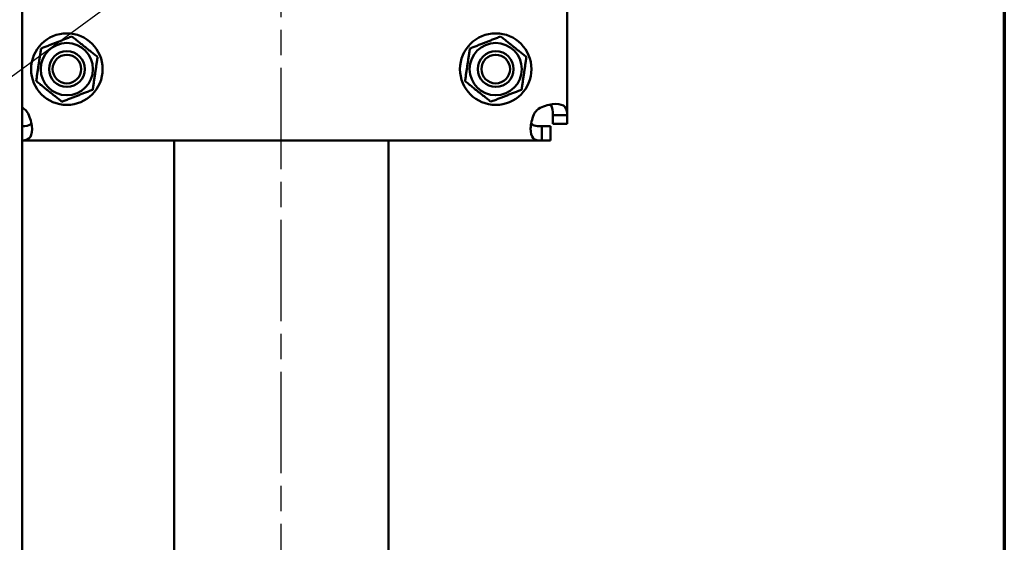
# Model space of a CAD drawing. Header units: millimetres. Extents: x 0 to 2100, y 0 to 1485.
# Tile 36 of 40: x 1774 to 2050, y 775 to 921. Entities that reach past the tile are written whole.
import ezdxf

# ---------------------------------------------------------------- set-up
doc = ezdxf.new("R2010")
doc.units = ezdxf.units.MM
doc.header["$LTSCALE"] = 5
doc.linetypes.add('CHAIN', pattern=[0.3543, 0.2362, -0.0295, 0.0591, -0.0295])
for name, color, linetype, lineweight in [('Mittellinie (ISO)', 7, 'Continuous', 25), ('Rahmen (ISO)', 7, 'Continuous', 70), ('Sichtbar (ISO)', 7, 'Continuous', 50), ('Symbol (ISO)', 7, 'Continuous', 25)]:
    doc.layers.add(name, color=color, linetype=linetype, lineweight=lineweight)
doc.styles.add('Notiztext (DIN)', font='isocpeur.ttf')
doc.dimstyles.new('Standard - Methode 2a (DIN)$7', dxfattribs={"dimscale": 5, "dimtxt": 3.5, "dimasz": 2.5, "dimexe": 3.175, "dimexo": 0.8, "dimgap": 0.8, "dimtad": 1, "dimtih": 1, "dimtoh": 1, "dimrnd": 1e-08, "dimtxsty": 'Notiztext (DIN)', "dimcen": 0.09, "dimdle": 10, "dimclrd": 256, "dimclre": 256, "dimclrt": 256, "dimazin": 2, "dimtfac": 1, "dimtmove": 0, "dimatfit": 3, "dimfxl": 1, "dimtolj": 1, "dimlwd": -1, "dimlwe": -1, "dimarcsym": 0})

# ---------------------------------------------------------------- blocks, each defined once
blk = doc.blocks.new('Ränder Standardrahmen')
at = {"layer": 'Rahmen (ISO)', "flags": 128}
blk.add_lwpolyline([(10, 10), (10, 287), (410, 287), (410, 10), (10, 10)], dxfattribs=at)

msp = doc.modelspace()

# ---------------------------------------------------------------- linework, layer by layer
at = {"layer": 'Mittellinie (ISO)', "linetype": 'CHAIN', "ltscale": 23.990969}
msp.add_line((1847.69, 411.408), (1847.69, 1179.408), dxfattribs=at)
at = {"layer": 'Sichtbar (ISO)'}
for p, q in [((1927.69, 1059.836), (1927.69, 893.98)), ((1775.19, 562.978), (1775.19, 1042.978)), ((1925.45, 893.98), (1923.69, 893.98)), ((1923.69, 891.615), (1923.69, 893.98)), ((1927.69, 893.98), (1925.45, 893.98)), ((1927.69, 893.98), (1927.69, 891.615)), ((1920.618, 890.908), (1922.983, 890.908)), ((1920.618, 890.908), (1920.618, 889.148)), ((1922.983, 890.908), (1922.983, 886.908)), ((1927.69, 891.615), (1923.69, 891.615)), ((1920.618, 889.148), (1920.618, 886.908)), ((1920.618, 886.908), (1775.19, 886.908)), ((1817.69, 423.908), (1817.69, 886.908)), ((1877.69, 423.908), (1877.69, 886.908)), ((1922.983, 886.908), (1920.618, 886.908))]:
    msp.add_line(p, q, dxfattribs=at)
for centre, radius in [((1787.69, 906.908), 10), ((1907.69, 906.908), 10), ((1787.69, 906.908), 7.3), ((1907.69, 906.908), 7.3), ((1787.69, 906.908), 5), ((1787.69, 906.908), 4), ((1907.69, 906.908), 5), ((1907.69, 906.908), 4)]:
    msp.add_circle(centre, radius, dxfattribs=at)
for centre, start, end in [((1771.934, 891.152), 38.75682, 51.24318), ((1923.447, 891.152), 128.75682, 141.24318)]:
    msp.add_arc(centre, 6, start, end, dxfattribs=at)
for points in [[(1780.466, 912.665), (1784.765, 914.354), (1789.064, 916.042)], [(1789.064, 916.042), (1792.676, 913.164), (1796.288, 910.285)], [(1900.466, 912.665), (1904.765, 914.354), (1909.064, 916.042)], [(1909.064, 916.042), (1912.676, 913.164), (1916.288, 910.285)], [(1779.093, 903.53), (1779.779, 908.097), (1780.466, 912.665)], [(1899.093, 903.53), (1899.779, 908.097), (1900.466, 912.665)], [(1796.288, 910.285), (1795.602, 905.718), (1794.915, 901.15)], [(1916.288, 910.285), (1915.602, 905.718), (1914.915, 901.15)], [(1786.317, 897.773), (1782.705, 900.651), (1779.093, 903.53)], [(1794.915, 901.15), (1790.616, 899.462), (1786.317, 897.773)], [(1906.317, 897.773), (1902.705, 900.651), (1899.093, 903.53)], [(1914.915, 901.15), (1910.616, 899.462), (1906.317, 897.773)]]:
    msp.add_rational_spline(points, [1, 1.15470053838, 1], degree=2, dxfattribs=at)
msp.add_open_spline([(1775.19, 896.098), (1775.361, 896.013), (1775.528, 895.924), (1775.69, 895.83)], degree=3, dxfattribs=at)
for points, knots in [([(1919.69, 895.83), (1920.859, 896.506), (1922.3, 896.948), (1923.596, 897.095), (1924.861, 897.239), (1925.946, 897.102), (1926.622, 896.701), (1927.381, 896.251), (1927.631, 895.469), (1927.679, 894.485), (1927.687, 894.322), (1927.69, 894.153), (1927.69, 893.98)], [0.8943623, 0.8943623, 0.8943623, 0.8943623, 1.4339881, 1.4339881, 1.4339881, 1.960668, 1.960668, 1.960668, 2.552443, 2.552443, 2.552443, 2.650776, 2.650776, 2.650776, 2.650776]), ([(1923.69, 893.98), (1923.69, 895.191), (1923.6, 896.167), (1923.163, 896.693), (1923.066, 896.81), (1922.952, 896.904), (1922.823, 896.976)], [-2.65077603, -2.65077603, -2.65077603, -2.65077603, -1.96421186, -1.96421186, -1.96421186, -1.81238781, -1.81238781, -1.81238781, -1.81238781]), ([(1776.613, 894.908), (1777.289, 893.739), (1777.731, 892.298), (1777.878, 891.002), (1778.022, 889.737), (1777.884, 888.652), (1777.484, 887.976), (1777.034, 887.217), (1776.252, 886.967), (1775.268, 886.919), (1775.242, 886.917), (1775.217, 886.916), (1775.19, 886.915)], [2.4651586, 2.4651586, 2.4651586, 2.4651586, 3.0047844, 3.0047844, 3.0047844, 3.5314643, 3.5314643, 3.5314643, 4.1232393, 4.1232393, 4.1232393, 4.138761, 4.138761, 4.138761, 4.138761]), ([(1920.618, 886.908), (1919.589, 886.908), (1918.726, 887.027), (1918.17, 887.612), (1917.668, 888.14), (1917.417, 889.07), (1917.449, 890.262), (1917.483, 891.479), (1917.813, 892.933), (1918.395, 894.187), (1918.51, 894.436), (1918.634, 894.677), (1918.768, 894.908)], [-1.0799797, -1.0799797, -1.0799797, -1.0799797, -0.4962656, -0.4962656, -0.4962656, 0.0311886, 0.0311886, 0.0311886, 0.5698136, 0.5698136, 0.5698136, 0.676434, 0.676434, 0.676434, 0.676434]), ([(1775.19, 890.912), (1776.202, 890.934), (1777.013, 891.051), (1777.476, 891.435), (1777.592, 891.532), (1777.687, 891.646), (1777.759, 891.775)], [2.14442432, 2.14442432, 2.14442432, 2.14442432, 2.74817712, 2.74817712, 2.74817712, 2.90000117, 2.90000117, 2.90000117, 2.90000117]), ([(1917.623, 891.779), (1917.791, 891.487), (1918.076, 891.267), (1918.467, 891.134), (1919.011, 890.947), (1919.757, 890.908), (1920.618, 890.908)], [0.24159149, 0.24159149, 0.24159149, 0.24159149, 0.59169439, 0.59169439, 0.59169439, 1.0799797, 1.0799797, 1.0799797, 1.0799797])]:
    msp.add_open_spline(points, degree=3, knots=knots, dxfattribs=at)

# ---------------------------------------------------------------- block references
at = {"xscale": 5, "yscale": 5, "zscale": 5}
msp.add_blockref('Ränder Standardrahmen', (0, 0), dxfattribs=at)

# ---------------------------------------------------------------- leaders
at = {"layer": 'Symbol (ISO)', "annotation_type": 0, "has_hookline": 1, "hookline_direction": 1, "text_width": 72.625}
msp.add_leader([(1809.69, 932.289), (1734.19, 876.942), (1721.69, 876.942)], dimstyle='Standard - Methode 2a (DIN)$7', override={"dimgap": 0, "dimtad": 1}, dxfattribs=at)

doc.saveas('drawing.dxf')
